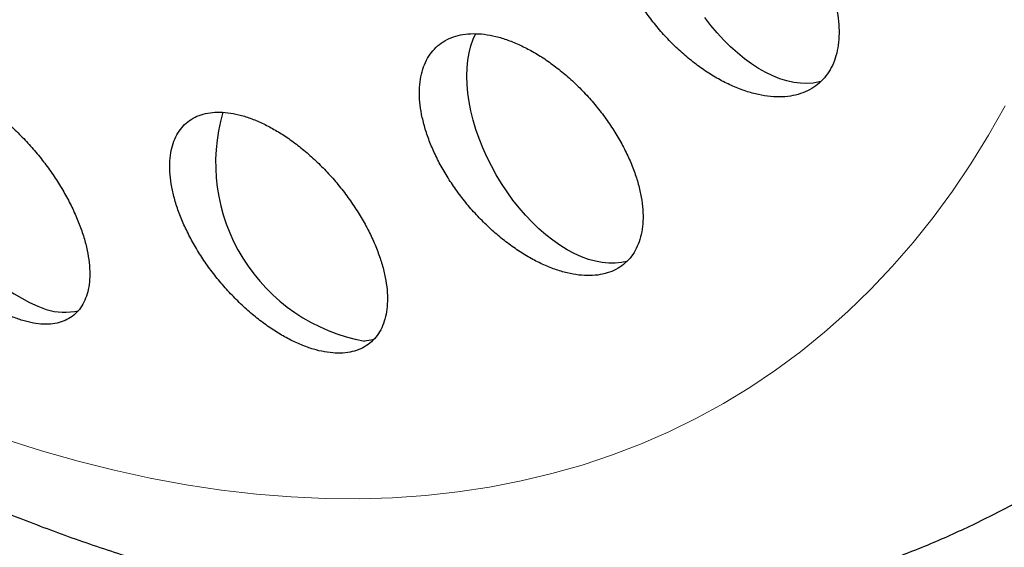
# Model space of a CAD drawing. Header units: millimetres. Extents: x 8 to 727, y 12 to 719.
# Tile 45 of 73: x 670.77 to 677.71, y 224.52 to 228.24. Entities that reach past the tile are written whole.
import ezdxf

# ---------------------------------------------------------------- set-up
doc = ezdxf.new("R2010")
doc.units = ezdxf.units.MM

msp = doc.modelspace()

# ---------------------------------------------------------------- linework, layer by layer
at = {"color": 7, "linetype": 'Continuous', "lineweight": 30, "flags": 128}
for points in [[(676.4199, 227.8), (676.4073, 227.7967), (676.3652, 227.7889), (676.3212, 227.7858), (676.2755, 227.7873), (676.2284, 227.7935), (676.1802, 227.8042), (676.131, 227.8196), (676.0811, 227.8394), (676.0308, 227.8636), (675.9803, 227.892), (675.9299, 227.9246), (675.8799, 227.9611), (675.8305, 228.0013), (675.7819, 228.0451), (675.7344, 228.0923), (675.6882, 228.1425), (675.6436, 228.1956), (675.6008, 228.2512)], [(675.0509, 226.5315), (675.0126, 226.5231), (674.9692, 226.5184), (674.924, 226.5183), (674.8774, 226.523), (674.8295, 226.5322), (674.7806, 226.546), (674.7309, 226.5643), (674.6807, 226.5871), (674.6303, 226.6141), (674.5798, 226.6453), (674.5297, 226.6805), (674.48, 226.7196), (674.4311, 226.7622), (674.3832, 226.8083), (674.3365, 226.8575), (674.2914, 226.9096), (674.248, 226.9644), (674.2065, 227.0216), (674.1672, 227.0809), (674.1303, 227.1419), (674.0959, 227.2044), (674.0642, 227.2681), (674.0354, 227.3326), (674.0097, 227.3976), (673.9871, 227.4628), (673.9678, 227.5278), (673.9518, 227.5923), (673.9393, 227.656), (673.9304, 227.7185), (673.925, 227.7796), (673.9232, 227.8389), (673.925, 227.8961), (673.9304, 227.9509), (673.9393, 228.0031), (673.9518, 228.0524), (673.9678, 228.0985), (673.9856, 228.1382)], [(673.2669, 225.9807), (673.2453, 225.9756), (673.2025, 225.9693)]]:
    msp.add_lwpolyline(points, dxfattribs=at)
at = {"color": 252, "linetype": 'Continuous', "lineweight": 0, "flags": 128}
msp.add_lwpolyline([(677.7187, 227.6281), (677.6012, 227.4206), (677.4774, 227.2204), (677.3475, 227.0276), (677.2116, 226.8422), (677.0697, 226.6645), (676.922, 226.4945), (676.7686, 226.3324), (676.6095, 226.1782), (676.4449, 226.0321), (676.2749, 225.8943), (676.0997, 225.7646), (675.9192, 225.6434), (675.7337, 225.5306), (675.5433, 225.4263), (675.3481, 225.3306), (675.1482, 225.2436), (674.9438, 225.1653), (674.735, 225.0957), (674.522, 225.035), (674.3049, 224.9832), (674.0839, 224.9402), (673.859, 224.9062), (673.6306, 224.8812), (673.3986, 224.8651), (673.1634, 224.8579), (672.9249, 224.8598), (672.6835, 224.8706), (672.4393, 224.8905), (672.1923, 224.9193), (671.9429, 224.957), (671.6912, 225.0036), (671.4373, 225.0592), (671.1814, 225.1235), (670.9238, 225.1967), (670.6645, 225.2787)], dxfattribs=at)
at = {"color": 7, "linetype": 'Continuous', "lineweight": 30}
for centre, radius, start, end in [((671.4347, 227.4537), 1.3493, 165.5995, 249.29219), ((673.4305, 227.2278), 1.2789, 163.83188, 259.73169), ((671.086, 226.6341), 0.4608, 253.81532, 282.26736)]:
    msp.add_arc(centre, radius, start, end, dxfattribs=at)
for points, knots in [([(661.2115, 233.7293), (661.2587, 233.6482), (661.3247, 233.5345), (661.4239, 233.3679), (661.509, 233.2266), (661.6117, 233.0588), (661.7211, 232.8832), (661.8372, 232.7001), (661.9588, 232.512), (662.0851, 232.3203), (662.2154, 232.1262), (662.3495, 231.9305), (662.4869, 231.7338), (662.6274, 231.5367), (662.7707, 231.3395), (662.9168, 231.1426), (663.0655, 230.9463), (663.2166, 230.7507), (663.3701, 230.5561), (663.5258, 230.3628), (663.6836, 230.1707), (663.8436, 229.9802), (664.0055, 229.7912), (664.1694, 229.604), (664.3351, 229.4187), (664.5026, 229.2352), (664.6719, 229.0538), (664.8429, 228.8746), (665.0155, 228.6975), (665.1897, 228.5228), (665.3655, 228.3504), (665.5427, 228.1805), (665.7213, 228.0131), (665.9014, 227.8483), (666.0827, 227.6861), (666.2654, 227.5266), (666.4493, 227.37), (666.6344, 227.2162), (666.8207, 227.0652), (667.008, 226.9173), (667.1965, 226.7724), (667.3859, 226.6305), (667.5763, 226.4918), (667.7676, 226.3563), (667.9598, 226.224), (668.1528, 226.0951), (668.3466, 225.9695), (668.5411, 225.8472), (668.7363, 225.7285), (668.9321, 225.6133), (669.1286, 225.5016), (669.3255, 225.3935), (669.5229, 225.2891), (669.7207, 225.1884), (669.9189, 225.0915), (670.1174, 224.9984), (670.3161, 224.9091), (670.515, 224.8238), (670.7141, 224.7424), (670.9132, 224.665), (671.1122, 224.5916), (671.3112, 224.5223), (671.5101, 224.457), (671.7087, 224.396), (671.9071, 224.3391), (672.1051, 224.2864), (672.3026, 224.238), (672.4997, 224.1938), (672.6962, 224.1539), (672.892, 224.1183), (673.0872, 224.087), (673.2815, 224.06), (673.4749, 224.0374), (673.6675, 224.0191), (673.859, 224.0052), (674.0495, 223.9957), (674.2388, 223.9904), (674.4269, 223.9896), (674.6138, 223.993), (674.7994, 224.0008), (674.9836, 224.0129), (675.1663, 224.0293), (675.3476, 224.05), (675.5274, 224.075), (675.7056, 224.1043), (675.8821, 224.1377), (676.057, 224.1755), (676.2302, 224.2174), (676.4017, 224.2635), (676.5713, 224.3138), (676.7391, 224.3683), (676.905, 224.4269), (677.0691, 224.4897), (677.2311, 224.5565), (677.3912, 224.6275), (677.5492, 224.7026), (677.7051, 224.7818), (677.8366, 224.8523), (677.9152, 224.898), (677.9433, 224.9143)], [0, 0, 0, 0, 0.011517, 0.01613, 0.023798, 0.031755, 0.040291, 0.049201, 0.058404, 0.067835, 0.077447, 0.087207, 0.097088, 0.107071, 0.11714, 0.127283, 0.137489, 0.147752, 0.158065, 0.168421, 0.178817, 0.189249, 0.199713, 0.210207, 0.220728, 0.231274, 0.241843, 0.252435, 0.263047, 0.273678, 0.284327, 0.294994, 0.305677, 0.316376, 0.327089, 0.337817, 0.348559, 0.359314, 0.370081, 0.38086, 0.391651, 0.402453, 0.413265, 0.424088, 0.434919, 0.44576, 0.456608, 0.467465, 0.478328, 0.489197, 0.500071, 0.51095, 0.521832, 0.532716, 0.5436, 0.554485, 0.565367, 0.576247, 0.587122, 0.59799, 0.608851, 0.619702, 0.630542, 0.641369, 0.65218, 0.662975, 0.673751, 0.684506, 0.695239, 0.705947, 0.71663, 0.727285, 0.737912, 0.748508, 0.759073, 0.769607, 0.780107, 0.790575, 0.801009, 0.81141, 0.821778, 0.832114, 0.842418, 0.852691, 0.862935, 0.873152, 0.883342, 0.893508, 0.903652, 0.913776, 0.923883, 0.933975, 0.944055, 0.954126, 0.96419, 0.974251, 0.984312, 0.994376, 1, 1, 1, 1]), ([(675.6891, 229.3373), (675.6592, 229.3495), (675.5994, 229.3741), (675.5115, 229.3979), (675.4264, 229.412), (675.3452, 229.4147), (675.269, 229.4066), (675.1988, 229.3879), (675.1358, 229.3583), (675.0805, 229.3188), (675.0336, 229.2699), (674.9958, 229.212), (674.9673, 229.1461), (674.9483, 229.0731), (674.9394, 228.9935), (674.9403, 228.9087), (674.9509, 228.8195), (674.9716, 228.7269), (675.0017, 228.632), (675.041, 228.5359), (675.0893, 228.4398), (675.1459, 228.3449), (675.2101, 228.2523), (675.2813, 228.1633), (675.3586, 228.079), (675.441, 228.0004), (675.5275, 227.9289), (675.617, 227.8653), (675.7081, 227.8103), (675.7998, 227.7652), (675.8908, 227.7302), (675.9798, 227.7057), (676.0656, 227.6925), (676.1472, 227.6902), (676.2234, 227.6988), (676.2931, 227.7186), (676.3558, 227.7487), (676.4107, 227.7888), (676.4568, 227.8385), (676.4941, 227.8968), (676.5221, 227.9631), (676.5402, 228.0368), (676.5486, 228.1165), (676.5471, 228.2017), (676.5356, 228.2912), (676.5144, 228.3839), (676.4838, 228.4789), (676.4437, 228.575), (676.3949, 228.671), (676.3379, 228.7659), (676.273, 228.8582), (676.2014, 228.947), (676.1238, 229.031), (676.0411, 229.109), (675.9543, 229.1802), (675.8659, 229.2424), (675.7771, 229.2958), (675.7184, 229.3235), (675.6891, 229.3373)], [0, 0, 0, 0, 0.017882, 0.03582, 0.053701, 0.07159, 0.089537, 0.107426, 0.125166, 0.142963, 0.160702, 0.178299, 0.195953, 0.21355, 0.231127, 0.24876, 0.266338, 0.284026, 0.301769, 0.319457, 0.337338, 0.355274, 0.373155, 0.39123, 0.409362, 0.427437, 0.445624, 0.463868, 0.482054, 0.500217, 0.518439, 0.536601, 0.554613, 0.572683, 0.590695, 0.608497, 0.626358, 0.64416, 0.661789, 0.679475, 0.697104, 0.714671, 0.732294, 0.749862, 0.767503, 0.785199, 0.80284, 0.820657, 0.838529, 0.856347, 0.874368, 0.892446, 0.910467, 0.928633, 0.946856, 0.965022, 0.982511, 1, 1, 1, 1]), ([(674.2996, 228.0563), (674.2706, 228.0689), (674.2124, 228.094), (674.1273, 228.1192), (674.0452, 228.1348), (673.9672, 228.1393), (673.8942, 228.1333), (673.8273, 228.1167), (673.7676, 228.0896), (673.7155, 228.0526), (673.6715, 228.0063), (673.6366, 227.9508), (673.6107, 227.8874), (673.5941, 227.8166), (673.5874, 227.7391), (673.5903, 227.656), (673.6028, 227.5682), (673.6252, 227.4766), (673.6569, 227.3825), (673.6976, 227.2868), (673.7472, 227.1909), (673.8049, 227.0958), (673.8699, 227.0029), (673.9417, 226.9134), (674.0193, 226.8285), (674.1015, 226.7492), (674.1874, 226.677), (674.2759, 226.6125), (674.3655, 226.5567), (674.4553, 226.5106), (674.5439, 226.4744), (674.6302, 226.4485), (674.713, 226.4337), (674.7913, 226.4296), (674.8642, 226.4362), (674.9307, 226.4537), (674.99, 226.4814), (675.0418, 226.5189), (675.0849, 226.5661), (675.1194, 226.6219), (675.1448, 226.6857), (675.1605, 226.7571), (675.1667, 226.8349), (675.1633, 226.9183), (675.1499, 227.0065), (675.1269, 227.0982), (675.0947, 227.1925), (675.0532, 227.2882), (675.0031, 227.3841), (674.9451, 227.4791), (674.8794, 227.5718), (674.8072, 227.661), (674.7294, 227.7457), (674.6469, 227.8243), (674.5607, 227.8963), (674.4733, 227.9594), (674.3858, 228.0137), (674.3283, 228.0421), (674.2996, 228.0563)], [0, 0, 0, 0, 0.01773, 0.035516, 0.053246, 0.070982, 0.088776, 0.106511, 0.124132, 0.141809, 0.15943, 0.177, 0.194625, 0.212195, 0.229847, 0.247554, 0.265207, 0.283039, 0.300926, 0.318759, 0.336792, 0.354883, 0.372917, 0.391089, 0.409318, 0.427489, 0.44567, 0.46391, 0.48209, 0.500146, 0.518261, 0.536316, 0.554168, 0.572078, 0.58993, 0.607592, 0.625311, 0.642973, 0.660542, 0.678168, 0.695738, 0.71335, 0.731017, 0.74863, 0.766399, 0.784225, 0.801995, 0.81997, 0.838002, 0.855978, 0.874119, 0.892318, 0.910459, 0.928653, 0.946905, 0.965097, 0.982549, 1, 1, 1, 1]), ([(670.4156, 227.6952), (670.3885, 227.7088), (670.3342, 227.736), (670.2555, 227.7645), (670.1799, 227.7837), (670.1086, 227.792), (670.0424, 227.7899), (669.9821, 227.7775), (669.9286, 227.7544), (669.8823, 227.7215), (669.8438, 227.6791), (669.8137, 227.6272), (669.7923, 227.5668), (669.7799, 227.4985), (669.7768, 227.4229), (669.7831, 227.3411), (669.7986, 227.254), (669.8235, 227.1626), (669.8574, 227.0681), (669.8997, 226.9718), (669.9504, 226.8749), (670.0084, 226.7787), (670.073, 226.6845), (670.1436, 226.5937), (670.2189, 226.5074), (670.298, 226.4267), (670.3799, 226.353), (670.4634, 226.2868), (670.5474, 226.2291), (670.6308, 226.1807), (670.7125, 226.1419), (670.7917, 226.1131), (670.8673, 226.095), (670.9383, 226.0872), (671.0043, 226.0898), (671.064, 226.1032), (671.1171, 226.1267), (671.1629, 226.1601), (671.2008, 226.2034), (671.2303, 226.2558), (671.2512, 226.3166), (671.2629, 226.3855), (671.2654, 226.4615), (671.2586, 226.5436), (671.2423, 226.6311), (671.2168, 226.7227), (671.1825, 226.8173), (671.1395, 226.9137), (671.0884, 227.0107), (671.03, 227.1068), (670.9649, 227.2008), (670.894, 227.2914), (670.8185, 227.3774), (670.7391, 227.4575), (670.6572, 227.531), (670.5751, 227.5954), (670.4942, 227.651), (670.4418, 227.6805), (670.4156, 227.6952)], [0, 0, 0, 0, 0.017579, 0.035214, 0.052792, 0.070371, 0.088005, 0.105584, 0.123183, 0.140839, 0.158439, 0.176183, 0.193982, 0.211727, 0.229673, 0.247677, 0.265624, 0.283747, 0.301927, 0.32005, 0.338245, 0.356498, 0.374692, 0.392818, 0.411003, 0.429128, 0.447075, 0.465081, 0.483027, 0.500766, 0.518562, 0.536301, 0.553896, 0.571547, 0.589143, 0.606719, 0.624351, 0.641928, 0.659616, 0.67736, 0.69505, 0.712933, 0.730872, 0.748756, 0.766834, 0.784969, 0.803047, 0.821234, 0.83948, 0.857667, 0.875828, 0.894047, 0.912208, 0.930217, 0.948284, 0.966292, 0.983146, 1, 1, 1, 1]), ([(672.5009, 227.4962), (672.4728, 227.5092), (672.4166, 227.5353), (672.3346, 227.5621), (672.2557, 227.5794), (672.1811, 227.5858), (672.1116, 227.5818), (672.0481, 227.5675), (671.9916, 227.5426), (671.9425, 227.5079), (671.9014, 227.4637), (671.8691, 227.4104), (671.8456, 227.3489), (671.8311, 227.2797), (671.8264, 227.2035), (671.8311, 227.1215), (671.8453, 227.0344), (671.8691, 226.9432), (671.9021, 226.8491), (671.9439, 226.7534), (671.9944, 226.6571), (672.0526, 226.5616), (672.1178, 226.4681), (672.1894, 226.378), (672.2663, 226.2924), (672.3475, 226.2124), (672.4318, 226.1394), (672.5182, 226.0741), (672.6055, 226.0173), (672.6923, 225.9701), (672.7778, 225.9326), (672.8607, 225.9053), (672.94, 225.8888), (673.0147, 225.8829), (673.084, 225.8874), (673.147, 225.9027), (673.2031, 225.9281), (673.2518, 225.9634), (673.2922, 226.0083), (673.324, 226.062), (673.347, 226.124), (673.3606, 226.1938), (673.3648, 226.2703), (673.3595, 226.3526), (673.3445, 226.4401), (673.3201, 226.5315), (673.2867, 226.6257), (673.2441, 226.7215), (673.1932, 226.8178), (673.1346, 226.9132), (673.0688, 227.0065), (672.9969, 227.0964), (672.9197, 227.1817), (672.8383, 227.2611), (672.7538, 227.3338), (672.6686, 227.3976), (672.5838, 227.4527), (672.5285, 227.4817), (672.5009, 227.4962)], [0, 0, 0, 0, 0.0176197, 0.035295, 0.052914, 0.0705367, 0.0882159, 0.1058386, 0.1234078, 0.141033, 0.1586028, 0.1762253, 0.1939033, 0.2115266, 0.2293123, 0.2471538, 0.2649404, 0.2829309, 0.3009781, 0.3189692, 0.337119, 0.3553263, 0.3734759, 0.3916676, 0.4099175, 0.4281084, 0.4462028, 0.4643557, 0.482449, 0.5003499, 0.5183087, 0.5362087, 0.5539079, 0.5716642, 0.5893631, 0.6069421, 0.6245774, 0.6421568, 0.6597474, 0.6773936, 0.694985, 0.7127115, 0.7304937, 0.7482211, 0.76615, 0.7841351, 0.8020646, 0.8201762, 0.838345, 0.8564566, 0.8746505, 0.8929026, 0.9110959, 0.9292329, 0.9474284, 0.9655643, 0.9827823, 1, 1, 1, 1])]:
    msp.add_open_spline(points, degree=3, knots=knots, dxfattribs=at)

doc.saveas('drawing.dxf')
